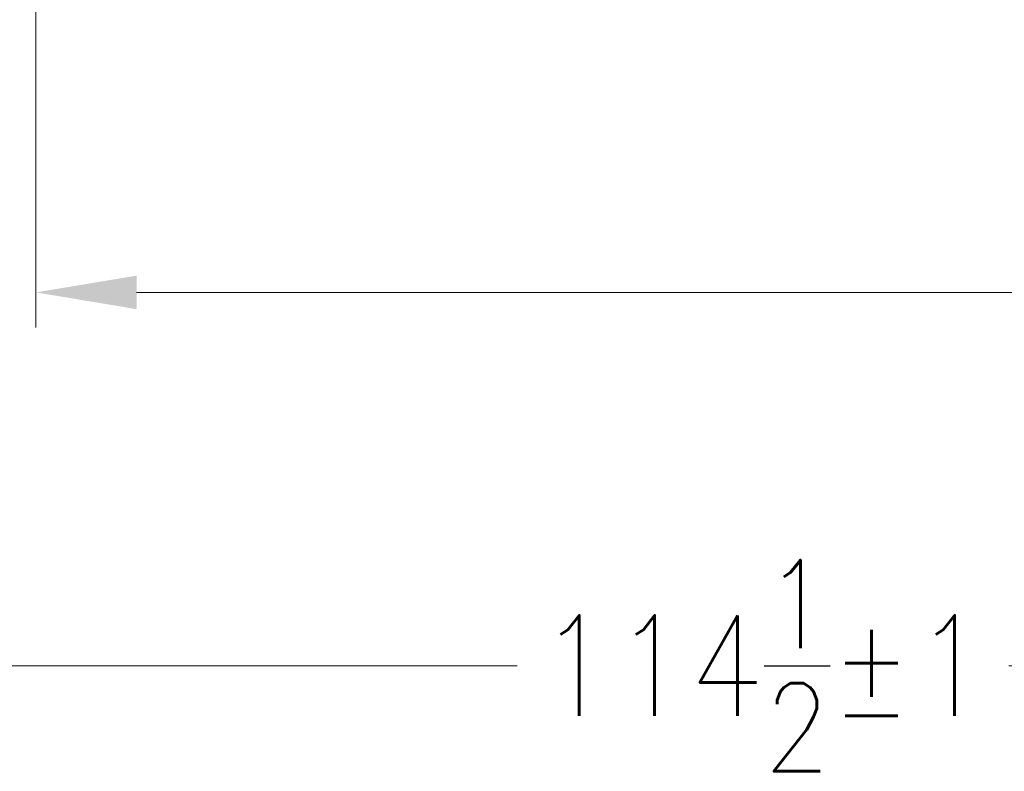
# Model space of a CAD drawing. Extents: x 0 to 796, y 0 to 496.
# Tile 80 of 242: x 87 to 121, y 341 to 367. Entities that reach past the tile are written whole.
import ezdxf

# ---------------------------------------------------------------- set-up
doc = ezdxf.new("R2010")
doc.units = 0
doc.header["$LTSCALE"] = 12
doc.header["$MEASUREMENT"] = 0
doc.header["$PDMODE"] = 1
doc.layers.get('Defpoints').update_dxf_attribs({"linetype": 'CONTINUOUS'})
doc.layers.add('D', color=2, linetype='CONTINUOUS')
doc.styles.get("Standard").update_dxf_attribs({"font": 'SIMPLEX.SHX', "width": 0.875})
doc.dimstyles.get("Standard").update_dxf_attribs({"dimscale": 28, "dimtxt": 0.125, "dimasz": 0.125, "dimexe": 0.04375, "dimexo": 0.0625, "dimgap": 0.04375, "dimtad": 0, "dimtih": 1, "dimtoh": 1, "dimdec": 4, "dimzin": 12, "dimdsep": 46, "dimlunit": 5, "dimtxsty": 'Standard', "dimcen": 0, "dimclrd": 256, "dimclre": 256, "dimclrt": 256, "dimadec": 1, "dimazin": 3, "dimtfac": 0.875, "dimtdec": 4, "dimtofl": 0, "dimtmove": 0, "dimatfit": 2, "dimfxl": 1, "dimtolj": 1, "dimtzin": 12, "dimlwd": 13, "dimlwe": 13, "dimarcsym": 0})

# ---------------------------------------------------------------- blocks, each defined once
blk = doc.blocks.new('*D112')
at = {"layer": 'D', "lineweight": 13, "transparency": 16777216}
for p, q in [((170.025, 416.596), (170.025, 343.478)), ((55.588, 410.799), (55.588, 343.478)), ((59.088, 344.703), (104.253, 344.703)), ((166.525, 344.703), (121.359, 344.703))]:
    blk.add_line(p, q, dxfattribs=at)
at = {"layer": 'D', "transparency": 16777216}
for points in [[(59.088, 345.287), (59.088, 344.12), (55.588, 344.703)], [(166.525, 345.287), (166.525, 344.12), (170.025, 344.703)]]:
    blk.add_solid(points, dxfattribs=at)
at = {"layer": 'Defpoints', "color": 0, "transparency": 16777216}
for p in [(170.025, 418.346), (55.588, 412.549), (170.025, 344.703)]:
    blk.add_point(p, dxfattribs=at)
at = {"layer": 'D', "transparency": 16777216, "insert": (112.806, 344.703), "char_height": 3.5, "attachment_point": 5}
blk.add_mtext('\\A1;114{\\H0.875x;\\S1/2;}{}{\\C2;%%p1}', dxfattribs=at)
blk = doc.blocks.new('*D113')
at = {"layer": 'D', "lineweight": 13, "transparency": 16777216}
for p, q in [((87.505, 421.953), (87.505, 356.465)), ((164.505, 421.953), (164.505, 356.465)), ((91.005, 357.69), (122.301, 357.69)), ((161.005, 357.69), (129.709, 357.69))]:
    blk.add_line(p, q, dxfattribs=at)
at = {"layer": 'D', "transparency": 16777216}
for points in [[(91.005, 358.273), (91.005, 357.106), (87.505, 357.69)], [(161.005, 358.273), (161.005, 357.106), (164.505, 357.69)]]:
    blk.add_solid(points, dxfattribs=at)
at = {"layer": 'Defpoints', "color": 0, "transparency": 16777216}
for p in [(87.505, 423.703), (164.505, 423.703), (87.505, 357.69)]:
    blk.add_point(p, dxfattribs=at)
at = {"layer": 'D', "transparency": 16777216, "insert": (126.005, 357.69), "char_height": 3.5, "attachment_point": 5}
blk.add_mtext('\\A1;77', dxfattribs=at)

msp = doc.modelspace()

# ---------------------------------------------------------------- dimensions: what is measured, and where the dimension line sits
at = {"layer": 'D'}
dim = msp.add_linear_dim(base=(87.50479, 357.68981), p1=(164.50479, 423.70338), p2=(87.50479, 423.70338), dimstyle='Standard', dxfattribs=at)
dim.commit()
dim.dimension.update_dxf_attribs({"geometry": '*D113', "text_midpoint": (126.00479, 357.68981)})
dim = msp.add_linear_dim(base=(170.02466, 344.70327), p1=(55.58785, 412.54935), p2=(170.02466, 418.34591), text='<>{}{\\C2;%%p1}', dimstyle='Standard', override={"dimdec": 1}, dxfattribs=at)
dim.commit()
dim.dimension.update_dxf_attribs({"geometry": '*D112', "text_midpoint": (112.80625, 344.70327)})

doc.saveas('drawing.dxf')
